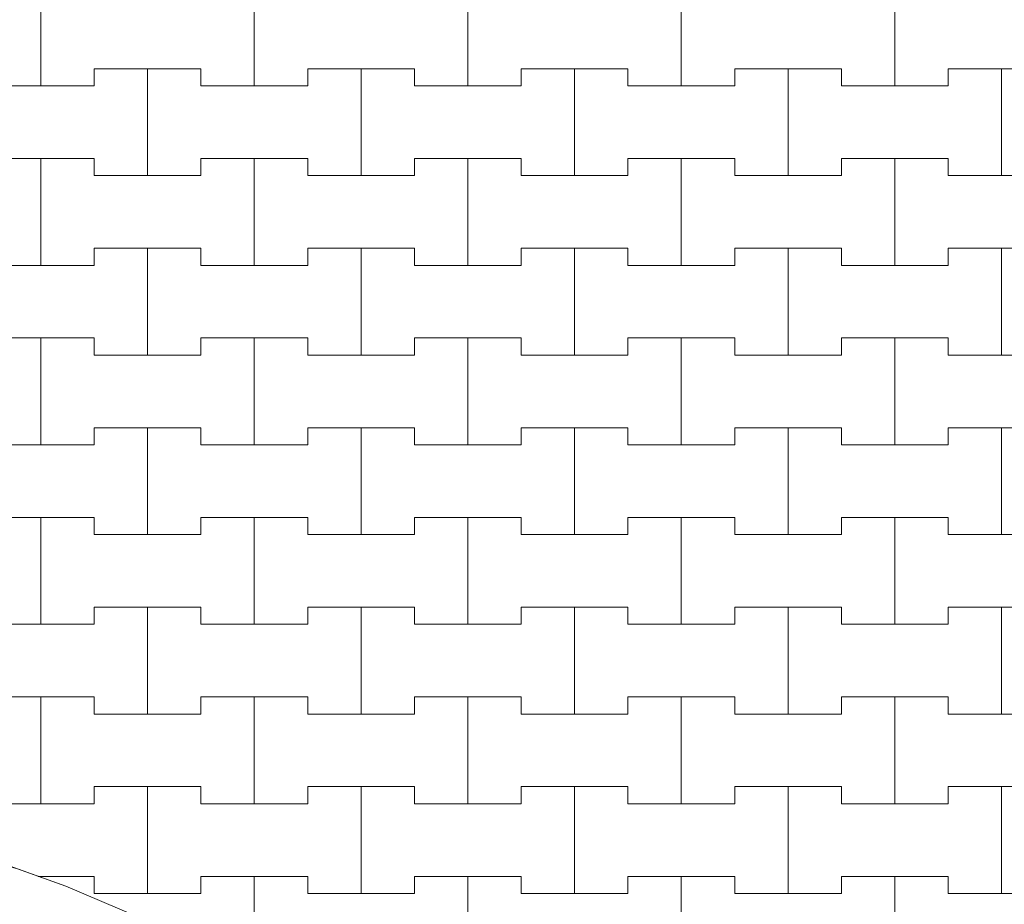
# Model space of a CAD drawing. Header units: millimetres. Extents: x 2826 to 3034, y 1533 to 1590.
# Tile 65 of 248: x 2941.76 to 2942.91, y 1566.5 to 1567.54. Entities that reach past the tile are written whole.
import ezdxf
from ezdxf.enums import TextEntityAlignment as Align

# ---------------------------------------------------------------- set-up
doc = ezdxf.new("R2010")
doc.units = ezdxf.units.MM
doc.layers.add('_Caneta_No__220', color=7, linetype='Continuous', lineweight=15, true_color=0x8a8a8a)
doc.styles.add('ESTILO_GERADO_2', font='arial.ttf')

# ---------------------------------------------------------------- blocks, each defined once
blk = doc.blocks.new('A$Cf44ad3b2')
at = {"layer": '_Caneta_No__220'}
for p, q in [((33.9887, 34.166), (33.9887, 34.291)), ((33.9887, 34.291), (33.9887, 34.166)), ((34.2387, 34.166), (34.2387, 34.291)), ((34.2387, 34.291), (34.2387, 34.166)), ((34.4887, 34.166), (34.4887, 34.291)), ((34.4887, 34.291), (34.4887, 34.166)), ((34.7387, 34.166), (34.7387, 34.291)), ((34.7387, 34.291), (34.7387, 34.166)), ((34.9887, 34.166), (34.9887, 34.291)), ((34.9887, 34.291), (34.9887, 34.166)), ((34.0512, 34.166), (34.0512, 34.186)), ((34.0512, 34.186), (34.0512, 34.166)), ((34.0512, 34.186), (34.1137, 34.186)), ((34.0512, 34.186), (34.1762, 34.186)), ((34.1137, 34.186), (34.1762, 34.186)), ((34.1137, 34.061), (34.1137, 34.186)), ((34.1137, 34.186), (34.1137, 34.061)), ((34.1762, 34.186), (34.1762, 34.166)), ((34.1762, 34.166), (34.1762, 34.186)), ((34.3012, 34.166), (34.3012, 34.186)), ((34.3012, 34.186), (34.3012, 34.166)), ((34.3012, 34.186), (34.3637, 34.186)), ((34.3012, 34.186), (34.4262, 34.186)), ((34.3637, 34.186), (34.4262, 34.186)), ((34.3637, 34.061), (34.3637, 34.186)), ((34.3637, 34.186), (34.3637, 34.061)), ((34.4262, 34.186), (34.4262, 34.166)), ((34.4262, 34.166), (34.4262, 34.186)), ((34.5512, 34.166), (34.5512, 34.186)), ((34.5512, 34.186), (34.5512, 34.166)), ((34.5512, 34.186), (34.6137, 34.186)), ((34.5512, 34.186), (34.6762, 34.186)), ((34.6137, 34.186), (34.6762, 34.186)), ((34.6137, 34.061), (34.6137, 34.186)), ((34.6137, 34.186), (34.6137, 34.061)), ((34.6762, 34.186), (34.6762, 34.166)), ((34.6762, 34.166), (34.6762, 34.186)), ((34.8012, 34.166), (34.8012, 34.186)), ((34.8012, 34.186), (34.8012, 34.166)), ((34.8012, 34.186), (34.8637, 34.186)), ((34.8012, 34.186), (34.9262, 34.186)), ((34.8637, 34.186), (34.9262, 34.186)), ((34.8637, 34.061), (34.8637, 34.186)), ((34.8637, 34.186), (34.8637, 34.061)), ((34.9262, 34.186), (34.9262, 34.166)), ((34.9262, 34.166), (34.9262, 34.186)), ((35.0512, 34.166), (35.0512, 34.186)), ((35.0512, 34.186), (35.0512, 34.166)), ((35.0512, 34.186), (35.1137, 34.186)), ((35.0512, 34.186), (35.1762, 34.186)), ((35.1137, 34.186), (35.1762, 34.186)), ((35.1137, 34.061), (35.1137, 34.186)), ((35.1137, 34.186), (35.1137, 34.061)), ((33.9262, 34.166), (33.9887, 34.166)), ((33.9262, 34.166), (34.0512, 34.166)), ((33.9887, 34.166), (34.0512, 34.166)), ((34.1762, 34.166), (34.2387, 34.166)), ((34.1762, 34.166), (34.3012, 34.166)), ((34.2387, 34.166), (34.3012, 34.166)), ((34.4262, 34.166), (34.4887, 34.166)), ((34.4262, 34.166), (34.5512, 34.166)), ((34.4887, 34.166), (34.5512, 34.166)), ((34.6762, 34.166), (34.7387, 34.166)), ((34.6762, 34.166), (34.8012, 34.166)), ((34.7387, 34.166), (34.8012, 34.166)), ((34.9262, 34.166), (34.9887, 34.166)), ((34.9262, 34.166), (35.0512, 34.166)), ((34.9887, 34.166), (35.0512, 34.166)), ((33.9262, 34.081), (33.9887, 34.081)), ((33.9262, 34.081), (34.0512, 34.081)), ((33.9887, 34.081), (34.0512, 34.081)), ((33.9887, 33.956), (33.9887, 34.081)), ((33.9887, 34.081), (33.9887, 33.956)), ((34.0512, 34.081), (34.0512, 34.061)), ((34.0512, 34.061), (34.0512, 34.081)), ((34.1762, 34.061), (34.1762, 34.081)), ((34.1762, 34.081), (34.1762, 34.061)), ((34.1762, 34.081), (34.2387, 34.081)), ((34.1762, 34.081), (34.3012, 34.081)), ((34.2387, 34.081), (34.3012, 34.081)), ((34.2387, 33.956), (34.2387, 34.081)), ((34.2387, 34.081), (34.2387, 33.956)), ((34.3012, 34.081), (34.3012, 34.061)), ((34.3012, 34.061), (34.3012, 34.081)), ((34.4262, 34.061), (34.4262, 34.081)), ((34.4262, 34.081), (34.4262, 34.061)), ((34.4262, 34.081), (34.4887, 34.081)), ((34.4262, 34.081), (34.5512, 34.081)), ((34.4887, 34.081), (34.5512, 34.081)), ((34.4887, 33.956), (34.4887, 34.081)), ((34.4887, 34.081), (34.4887, 33.956)), ((34.5512, 34.081), (34.5512, 34.061)), ((34.5512, 34.061), (34.5512, 34.081)), ((34.6762, 34.061), (34.6762, 34.081)), ((34.6762, 34.081), (34.6762, 34.061)), ((34.6762, 34.081), (34.7387, 34.081)), ((34.6762, 34.081), (34.8012, 34.081)), ((34.7387, 34.081), (34.8012, 34.081)), ((34.7387, 33.956), (34.7387, 34.081)), ((34.7387, 34.081), (34.7387, 33.956)), ((34.8012, 34.081), (34.8012, 34.061)), ((34.8012, 34.061), (34.8012, 34.081)), ((34.9262, 34.061), (34.9262, 34.081)), ((34.9262, 34.081), (34.9262, 34.061)), ((34.9262, 34.081), (34.9887, 34.081)), ((34.9262, 34.081), (35.0512, 34.081)), ((34.9887, 34.081), (35.0512, 34.081)), ((34.9887, 33.956), (34.9887, 34.081)), ((34.9887, 34.081), (34.9887, 33.956)), ((35.0512, 34.081), (35.0512, 34.061)), ((35.0512, 34.061), (35.0512, 34.081)), ((34.0512, 34.061), (34.1137, 34.061)), ((34.0512, 34.061), (34.1762, 34.061)), ((34.1137, 34.061), (34.1762, 34.061)), ((34.3012, 34.061), (34.3637, 34.061)), ((34.3012, 34.061), (34.4262, 34.061)), ((34.3637, 34.061), (34.4262, 34.061)), ((34.5512, 34.061), (34.6137, 34.061)), ((34.5512, 34.061), (34.6762, 34.061)), ((34.6137, 34.061), (34.6762, 34.061)), ((34.8012, 34.061), (34.8637, 34.061)), ((34.8012, 34.061), (34.9262, 34.061)), ((34.8637, 34.061), (34.9262, 34.061)), ((35.0512, 34.061), (35.1137, 34.061)), ((35.0512, 34.061), (35.1762, 34.061)), ((35.1137, 34.061), (35.1762, 34.061)), ((34.0512, 33.956), (34.0512, 33.976)), ((34.0512, 33.976), (34.0512, 33.956)), ((34.0512, 33.976), (34.1137, 33.976)), ((34.0512, 33.976), (34.1762, 33.976)), ((34.1137, 33.976), (34.1762, 33.976)), ((34.1137, 33.851), (34.1137, 33.976)), ((34.1137, 33.976), (34.1137, 33.851)), ((34.1762, 33.976), (34.1762, 33.956)), ((34.1762, 33.956), (34.1762, 33.976)), ((34.3012, 33.956), (34.3012, 33.976)), ((34.3012, 33.976), (34.3012, 33.956)), ((34.3012, 33.976), (34.3637, 33.976)), ((34.3012, 33.976), (34.4262, 33.976)), ((34.3637, 33.976), (34.4262, 33.976)), ((34.3637, 33.851), (34.3637, 33.976)), ((34.3637, 33.976), (34.3637, 33.851)), ((34.4262, 33.976), (34.4262, 33.956)), ((34.4262, 33.956), (34.4262, 33.976)), ((34.5512, 33.956), (34.5512, 33.976)), ((34.5512, 33.976), (34.5512, 33.956)), ((34.5512, 33.976), (34.6137, 33.976)), ((34.5512, 33.976), (34.6762, 33.976)), ((34.6137, 33.976), (34.6762, 33.976)), ((34.6137, 33.851), (34.6137, 33.976)), ((34.6137, 33.976), (34.6137, 33.851)), ((34.6762, 33.976), (34.6762, 33.956)), ((34.6762, 33.956), (34.6762, 33.976)), ((34.8012, 33.956), (34.8012, 33.976)), ((34.8012, 33.976), (34.8012, 33.956)), ((34.8012, 33.976), (34.8637, 33.976)), ((34.8012, 33.976), (34.9262, 33.976)), ((34.8637, 33.976), (34.9262, 33.976)), ((34.8637, 33.851), (34.8637, 33.976)), ((34.8637, 33.976), (34.8637, 33.851)), ((34.9262, 33.976), (34.9262, 33.956)), ((34.9262, 33.956), (34.9262, 33.976)), ((35.0512, 33.956), (35.0512, 33.976)), ((35.0512, 33.976), (35.0512, 33.956)), ((35.0512, 33.976), (35.1137, 33.976)), ((35.0512, 33.976), (35.1762, 33.976)), ((35.1137, 33.976), (35.1762, 33.976)), ((35.1137, 33.851), (35.1137, 33.976)), ((35.1137, 33.976), (35.1137, 33.851)), ((33.9262, 33.956), (33.9887, 33.956)), ((33.9262, 33.956), (34.0512, 33.956)), ((33.9887, 33.956), (34.0512, 33.956)), ((34.1762, 33.956), (34.2387, 33.956)), ((34.1762, 33.956), (34.3012, 33.956)), ((34.2387, 33.956), (34.3012, 33.956)), ((34.4262, 33.956), (34.4887, 33.956)), ((34.4262, 33.956), (34.5512, 33.956)), ((34.4887, 33.956), (34.5512, 33.956)), ((34.6762, 33.956), (34.7387, 33.956)), ((34.6762, 33.956), (34.8012, 33.956)), ((34.7387, 33.956), (34.8012, 33.956)), ((34.9262, 33.956), (34.9887, 33.956)), ((34.9262, 33.956), (35.0512, 33.956)), ((34.9887, 33.956), (35.0512, 33.956)), ((33.9262, 33.871), (33.9887, 33.871)), ((33.9262, 33.871), (34.0512, 33.871)), ((33.9887, 33.871), (34.0512, 33.871)), ((33.9887, 33.746), (33.9887, 33.871)), ((33.9887, 33.871), (33.9887, 33.746)), ((34.0512, 33.871), (34.0512, 33.851)), ((34.0512, 33.851), (34.0512, 33.871)), ((34.1762, 33.851), (34.1762, 33.871)), ((34.1762, 33.871), (34.1762, 33.851)), ((34.1762, 33.871), (34.2387, 33.871)), ((34.1762, 33.871), (34.3012, 33.871)), ((34.2387, 33.871), (34.3012, 33.871)), ((34.2387, 33.746), (34.2387, 33.871)), ((34.2387, 33.871), (34.2387, 33.746)), ((34.3012, 33.871), (34.3012, 33.851)), ((34.3012, 33.851), (34.3012, 33.871)), ((34.4262, 33.851), (34.4262, 33.871)), ((34.4262, 33.871), (34.4262, 33.851)), ((34.4262, 33.871), (34.4887, 33.871)), ((34.4262, 33.871), (34.5512, 33.871)), ((34.4887, 33.871), (34.5512, 33.871)), ((34.4887, 33.746), (34.4887, 33.871)), ((34.4887, 33.871), (34.4887, 33.746)), ((34.5512, 33.871), (34.5512, 33.851)), ((34.5512, 33.851), (34.5512, 33.871)), ((34.6762, 33.851), (34.6762, 33.871)), ((34.6762, 33.871), (34.6762, 33.851)), ((34.6762, 33.871), (34.7387, 33.871)), ((34.6762, 33.871), (34.8012, 33.871)), ((34.7387, 33.871), (34.8012, 33.871)), ((34.7387, 33.746), (34.7387, 33.871)), ((34.7387, 33.871), (34.7387, 33.746)), ((34.8012, 33.871), (34.8012, 33.851)), ((34.8012, 33.851), (34.8012, 33.871)), ((34.9262, 33.851), (34.9262, 33.871)), ((34.9262, 33.871), (34.9262, 33.851)), ((34.9262, 33.871), (34.9887, 33.871)), ((34.9262, 33.871), (35.0512, 33.871)), ((34.9887, 33.871), (35.0512, 33.871)), ((34.9887, 33.746), (34.9887, 33.871)), ((34.9887, 33.871), (34.9887, 33.746)), ((35.0512, 33.871), (35.0512, 33.851)), ((35.0512, 33.851), (35.0512, 33.871)), ((34.0512, 33.851), (34.1137, 33.851)), ((34.0512, 33.851), (34.1762, 33.851)), ((34.1137, 33.851), (34.1762, 33.851)), ((34.3012, 33.851), (34.3637, 33.851)), ((34.3012, 33.851), (34.4262, 33.851)), ((34.3637, 33.851), (34.4262, 33.851)), ((34.5512, 33.851), (34.6137, 33.851)), ((34.5512, 33.851), (34.6762, 33.851)), ((34.6137, 33.851), (34.6762, 33.851)), ((34.8012, 33.851), (34.8637, 33.851)), ((34.8012, 33.851), (34.9262, 33.851)), ((34.8637, 33.851), (34.9262, 33.851)), ((35.0512, 33.851), (35.1137, 33.851)), ((35.0512, 33.851), (35.1762, 33.851)), ((35.1137, 33.851), (35.1762, 33.851)), ((34.0512, 33.746), (34.0512, 33.766)), ((34.0512, 33.766), (34.0512, 33.746)), ((34.0512, 33.766), (34.1137, 33.766)), ((34.0512, 33.766), (34.1762, 33.766)), ((34.1137, 33.766), (34.1762, 33.766)), ((34.1137, 33.641), (34.1137, 33.766)), ((34.1137, 33.766), (34.1137, 33.641)), ((34.1762, 33.766), (34.1762, 33.746)), ((34.1762, 33.746), (34.1762, 33.766)), ((34.3012, 33.746), (34.3012, 33.766)), ((34.3012, 33.766), (34.3012, 33.746)), ((34.3012, 33.766), (34.3637, 33.766)), ((34.3012, 33.766), (34.4262, 33.766)), ((34.3637, 33.766), (34.4262, 33.766)), ((34.3637, 33.641), (34.3637, 33.766)), ((34.3637, 33.766), (34.3637, 33.641)), ((34.4262, 33.766), (34.4262, 33.746)), ((34.4262, 33.746), (34.4262, 33.766)), ((34.5512, 33.746), (34.5512, 33.766)), ((34.5512, 33.766), (34.5512, 33.746)), ((34.5512, 33.766), (34.6137, 33.766)), ((34.5512, 33.766), (34.6762, 33.766)), ((34.6137, 33.766), (34.6762, 33.766)), ((34.6137, 33.641), (34.6137, 33.766)), ((34.6137, 33.766), (34.6137, 33.641)), ((34.6762, 33.766), (34.6762, 33.746)), ((34.6762, 33.746), (34.6762, 33.766)), ((34.8012, 33.746), (34.8012, 33.766)), ((34.8012, 33.766), (34.8012, 33.746)), ((34.8012, 33.766), (34.8637, 33.766)), ((34.8012, 33.766), (34.9262, 33.766)), ((34.8637, 33.766), (34.9262, 33.766)), ((34.8637, 33.641), (34.8637, 33.766)), ((34.8637, 33.766), (34.8637, 33.641)), ((34.9262, 33.766), (34.9262, 33.746)), ((34.9262, 33.746), (34.9262, 33.766)), ((35.0512, 33.746), (35.0512, 33.766)), ((35.0512, 33.766), (35.0512, 33.746)), ((35.0512, 33.766), (35.1137, 33.766)), ((35.0512, 33.766), (35.1762, 33.766)), ((35.1137, 33.766), (35.1762, 33.766)), ((35.1137, 33.641), (35.1137, 33.766)), ((35.1137, 33.766), (35.1137, 33.641)), ((33.9262, 33.746), (33.9887, 33.746)), ((33.9262, 33.746), (34.0512, 33.746)), ((33.9887, 33.746), (34.0512, 33.746)), ((34.1762, 33.746), (34.2387, 33.746)), ((34.1762, 33.746), (34.3012, 33.746)), ((34.2387, 33.746), (34.3012, 33.746)), ((34.4262, 33.746), (34.4887, 33.746)), ((34.4262, 33.746), (34.5512, 33.746)), ((34.4887, 33.746), (34.5512, 33.746)), ((34.6762, 33.746), (34.7387, 33.746)), ((34.6762, 33.746), (34.8012, 33.746)), ((34.7387, 33.746), (34.8012, 33.746)), ((34.9262, 33.746), (34.9887, 33.746)), ((34.9262, 33.746), (35.0512, 33.746)), ((34.9887, 33.746), (35.0512, 33.746)), ((33.9262, 33.661), (33.9887, 33.661)), ((33.9262, 33.661), (34.0512, 33.661)), ((33.9887, 33.661), (34.0512, 33.661)), ((33.9887, 33.536), (33.9887, 33.661)), ((33.9887, 33.661), (33.9887, 33.536)), ((34.0512, 33.661), (34.0512, 33.641)), ((34.0512, 33.641), (34.0512, 33.661)), ((34.1762, 33.641), (34.1762, 33.661)), ((34.1762, 33.661), (34.1762, 33.641)), ((34.1762, 33.661), (34.2387, 33.661)), ((34.1762, 33.661), (34.3012, 33.661)), ((34.2387, 33.661), (34.3012, 33.661)), ((34.2387, 33.536), (34.2387, 33.661)), ((34.2387, 33.661), (34.2387, 33.536)), ((34.3012, 33.661), (34.3012, 33.641)), ((34.3012, 33.641), (34.3012, 33.661)), ((34.4262, 33.641), (34.4262, 33.661)), ((34.4262, 33.661), (34.4262, 33.641)), ((34.4262, 33.661), (34.4887, 33.661)), ((34.4262, 33.661), (34.5512, 33.661)), ((34.4887, 33.661), (34.5512, 33.661)), ((34.4887, 33.536), (34.4887, 33.661)), ((34.4887, 33.661), (34.4887, 33.536)), ((34.5512, 33.661), (34.5512, 33.641)), ((34.5512, 33.641), (34.5512, 33.661)), ((34.6762, 33.641), (34.6762, 33.661)), ((34.6762, 33.661), (34.6762, 33.641)), ((34.6762, 33.661), (34.7387, 33.661)), ((34.6762, 33.661), (34.8012, 33.661)), ((34.7387, 33.661), (34.8012, 33.661)), ((34.7387, 33.536), (34.7387, 33.661)), ((34.7387, 33.661), (34.7387, 33.536)), ((34.8012, 33.661), (34.8012, 33.641)), ((34.8012, 33.641), (34.8012, 33.661)), ((34.9262, 33.641), (34.9262, 33.661)), ((34.9262, 33.661), (34.9262, 33.641)), ((34.9262, 33.661), (34.9887, 33.661)), ((34.9262, 33.661), (35.0512, 33.661)), ((34.9887, 33.661), (35.0512, 33.661)), ((34.9887, 33.536), (34.9887, 33.661)), ((34.9887, 33.661), (34.9887, 33.536)), ((35.0512, 33.661), (35.0512, 33.641)), ((35.0512, 33.641), (35.0512, 33.661)), ((34.0512, 33.641), (34.1137, 33.641)), ((34.0512, 33.641), (34.1762, 33.641)), ((34.1137, 33.641), (34.1762, 33.641)), ((34.3012, 33.641), (34.3637, 33.641)), ((34.3012, 33.641), (34.4262, 33.641)), ((34.3637, 33.641), (34.4262, 33.641)), ((34.5512, 33.641), (34.6137, 33.641)), ((34.5512, 33.641), (34.6762, 33.641)), ((34.6137, 33.641), (34.6762, 33.641)), ((34.8012, 33.641), (34.8637, 33.641)), ((34.8012, 33.641), (34.9262, 33.641)), ((34.8637, 33.641), (34.9262, 33.641)), ((35.0512, 33.641), (35.1137, 33.641)), ((35.0512, 33.641), (35.1762, 33.641)), ((35.1137, 33.641), (35.1762, 33.641)), ((34.0512, 33.536), (34.0512, 33.556)), ((34.0512, 33.556), (34.0512, 33.536)), ((34.0512, 33.556), (34.1137, 33.556)), ((34.0512, 33.556), (34.1762, 33.556)), ((34.1137, 33.556), (34.1762, 33.556)), ((34.1137, 33.431), (34.1137, 33.556)), ((34.1137, 33.556), (34.1137, 33.431)), ((34.1762, 33.556), (34.1762, 33.536)), ((34.1762, 33.536), (34.1762, 33.556)), ((34.3012, 33.536), (34.3012, 33.556)), ((34.3012, 33.556), (34.3012, 33.536)), ((34.3012, 33.556), (34.3637, 33.556)), ((34.3012, 33.556), (34.4262, 33.556)), ((34.3637, 33.556), (34.4262, 33.556)), ((34.3637, 33.431), (34.3637, 33.556)), ((34.3637, 33.556), (34.3637, 33.431)), ((34.4262, 33.556), (34.4262, 33.536)), ((34.4262, 33.536), (34.4262, 33.556)), ((34.5512, 33.536), (34.5512, 33.556)), ((34.5512, 33.556), (34.5512, 33.536)), ((34.5512, 33.556), (34.6137, 33.556)), ((34.5512, 33.556), (34.6762, 33.556)), ((34.6137, 33.556), (34.6762, 33.556)), ((34.6137, 33.431), (34.6137, 33.556)), ((34.6137, 33.556), (34.6137, 33.431)), ((34.6762, 33.556), (34.6762, 33.536)), ((34.6762, 33.536), (34.6762, 33.556)), ((34.8012, 33.536), (34.8012, 33.556)), ((34.8012, 33.556), (34.8012, 33.536)), ((34.8012, 33.556), (34.8637, 33.556)), ((34.8012, 33.556), (34.9262, 33.556)), ((34.8637, 33.556), (34.9262, 33.556)), ((34.8637, 33.431), (34.8637, 33.556)), ((34.8637, 33.556), (34.8637, 33.431)), ((34.9262, 33.556), (34.9262, 33.536)), ((34.9262, 33.536), (34.9262, 33.556)), ((35.0512, 33.536), (35.0512, 33.556)), ((35.0512, 33.556), (35.0512, 33.536)), ((35.0512, 33.556), (35.1137, 33.556)), ((35.0512, 33.556), (35.1762, 33.556)), ((35.1137, 33.556), (35.1762, 33.556)), ((35.1137, 33.431), (35.1137, 33.556)), ((35.1137, 33.556), (35.1137, 33.431)), ((33.9262, 33.536), (33.9887, 33.536)), ((33.9262, 33.536), (34.0512, 33.536)), ((33.9887, 33.536), (34.0512, 33.536)), ((34.1762, 33.536), (34.2387, 33.536)), ((34.1762, 33.536), (34.3012, 33.536)), ((34.2387, 33.536), (34.3012, 33.536)), ((34.4262, 33.536), (34.4887, 33.536)), ((34.4262, 33.536), (34.5512, 33.536)), ((34.4887, 33.536), (34.5512, 33.536)), ((34.6762, 33.536), (34.7387, 33.536)), ((34.6762, 33.536), (34.8012, 33.536)), ((34.7387, 33.536), (34.8012, 33.536)), ((34.9262, 33.536), (34.9887, 33.536)), ((34.9262, 33.536), (35.0512, 33.536)), ((34.9887, 33.536), (35.0512, 33.536)), ((33.9262, 33.451), (33.9887, 33.451)), ((33.9262, 33.451), (34.0512, 33.451)), ((33.9887, 33.451), (34.0512, 33.451)), ((33.9887, 33.326), (33.9887, 33.451)), ((33.9887, 33.451), (33.9887, 33.326)), ((34.0512, 33.451), (34.0512, 33.431)), ((34.0512, 33.431), (34.0512, 33.451)), ((34.1762, 33.431), (34.1762, 33.451)), ((34.1762, 33.451), (34.1762, 33.431)), ((34.1762, 33.451), (34.2387, 33.451)), ((34.1762, 33.451), (34.3012, 33.451)), ((34.2387, 33.451), (34.3012, 33.451)), ((34.2387, 33.326), (34.2387, 33.451)), ((34.2387, 33.451), (34.2387, 33.326)), ((34.3012, 33.451), (34.3012, 33.431)), ((34.3012, 33.431), (34.3012, 33.451)), ((34.4262, 33.431), (34.4262, 33.451)), ((34.4262, 33.451), (34.4262, 33.431)), ((34.4262, 33.451), (34.4887, 33.451)), ((34.4262, 33.451), (34.5512, 33.451)), ((34.4887, 33.451), (34.5512, 33.451)), ((34.4887, 33.326), (34.4887, 33.451)), ((34.4887, 33.451), (34.4887, 33.326)), ((34.5512, 33.451), (34.5512, 33.431)), ((34.5512, 33.431), (34.5512, 33.451)), ((34.6762, 33.431), (34.6762, 33.451)), ((34.6762, 33.451), (34.6762, 33.431)), ((34.6762, 33.451), (34.7387, 33.451)), ((34.6762, 33.451), (34.8012, 33.451)), ((34.7387, 33.451), (34.8012, 33.451)), ((34.7387, 33.326), (34.7387, 33.451)), ((34.7387, 33.451), (34.7387, 33.326)), ((34.8012, 33.451), (34.8012, 33.431)), ((34.8012, 33.431), (34.8012, 33.451)), ((34.9262, 33.431), (34.9262, 33.451)), ((34.9262, 33.451), (34.9262, 33.431)), ((34.9262, 33.451), (34.9887, 33.451)), ((34.9262, 33.451), (35.0512, 33.451)), ((34.9887, 33.451), (35.0512, 33.451)), ((34.9887, 33.326), (34.9887, 33.451)), ((34.9887, 33.451), (34.9887, 33.326)), ((35.0512, 33.451), (35.0512, 33.431)), ((35.0512, 33.431), (35.0512, 33.451)), ((34.0512, 33.431), (34.1137, 33.431)), ((34.0512, 33.431), (34.1762, 33.431)), ((34.1137, 33.431), (34.1762, 33.431)), ((34.3012, 33.431), (34.3637, 33.431)), ((34.3012, 33.431), (34.4262, 33.431)), ((34.3637, 33.431), (34.4262, 33.431)), ((34.5512, 33.431), (34.6137, 33.431)), ((34.5512, 33.431), (34.6762, 33.431)), ((34.6137, 33.431), (34.6762, 33.431)), ((34.8012, 33.431), (34.8637, 33.431)), ((34.8012, 33.431), (34.9262, 33.431)), ((34.8637, 33.431), (34.9262, 33.431)), ((35.0512, 33.431), (35.1137, 33.431)), ((35.0512, 33.431), (35.1762, 33.431)), ((35.1137, 33.431), (35.1762, 33.431)), ((34.0512, 33.326), (34.0512, 33.346)), ((34.0512, 33.346), (34.0512, 33.326)), ((34.0512, 33.346), (34.1137, 33.346)), ((34.0512, 33.346), (34.1762, 33.346)), ((34.1137, 33.346), (34.1762, 33.346)), ((34.1137, 33.221), (34.1137, 33.346)), ((34.1137, 33.346), (34.1137, 33.221)), ((34.1762, 33.346), (34.1762, 33.326)), ((34.1762, 33.326), (34.1762, 33.346)), ((34.3012, 33.326), (34.3012, 33.346)), ((34.3012, 33.346), (34.3012, 33.326)), ((34.3012, 33.346), (34.3637, 33.346)), ((34.3012, 33.346), (34.4262, 33.346)), ((34.3637, 33.346), (34.4262, 33.346)), ((34.3637, 33.221), (34.3637, 33.346)), ((34.3637, 33.346), (34.3637, 33.221)), ((34.4262, 33.346), (34.4262, 33.326)), ((34.4262, 33.326), (34.4262, 33.346)), ((34.5512, 33.326), (34.5512, 33.346)), ((34.5512, 33.346), (34.5512, 33.326)), ((34.5512, 33.346), (34.6137, 33.346)), ((34.5512, 33.346), (34.6762, 33.346)), ((34.6137, 33.346), (34.6762, 33.346)), ((34.6137, 33.221), (34.6137, 33.346)), ((34.6137, 33.346), (34.6137, 33.221)), ((34.6762, 33.346), (34.6762, 33.326)), ((34.6762, 33.326), (34.6762, 33.346)), ((34.8012, 33.326), (34.8012, 33.346)), ((34.8012, 33.346), (34.8012, 33.326)), ((34.8012, 33.346), (34.8637, 33.346)), ((34.8012, 33.346), (34.9262, 33.346)), ((34.8637, 33.346), (34.9262, 33.346)), ((34.8637, 33.221), (34.8637, 33.346)), ((34.8637, 33.346), (34.8637, 33.221)), ((34.9262, 33.346), (34.9262, 33.326)), ((34.9262, 33.326), (34.9262, 33.346)), ((35.0512, 33.326), (35.0512, 33.346)), ((35.0512, 33.346), (35.0512, 33.326)), ((35.0512, 33.346), (35.1137, 33.346)), ((35.0512, 33.346), (35.1762, 33.346)), ((35.1137, 33.346), (35.1762, 33.346)), ((35.1137, 33.221), (35.1137, 33.346)), ((35.1137, 33.346), (35.1137, 33.221)), ((33.9262, 33.326), (33.9887, 33.326)), ((33.9262, 33.326), (34.0512, 33.326)), ((33.9887, 33.326), (34.0512, 33.326)), ((34.1762, 33.326), (34.2387, 33.326)), ((34.1762, 33.326), (34.3012, 33.326)), ((34.2387, 33.326), (34.3012, 33.326)), ((34.4262, 33.326), (34.4887, 33.326)), ((34.4262, 33.326), (34.5512, 33.326)), ((34.4887, 33.326), (34.5512, 33.326)), ((34.6762, 33.326), (34.7387, 33.326)), ((34.6762, 33.326), (34.8012, 33.326)), ((34.7387, 33.326), (34.8012, 33.326)), ((34.9262, 33.326), (34.9887, 33.326)), ((34.9262, 33.326), (35.0512, 33.326)), ((34.9887, 33.326), (35.0512, 33.326)), ((33.9856, 33.241), (33.9887, 33.241)), ((33.9856, 33.241), (34.0512, 33.241)), ((33.9887, 33.241), (34.0512, 33.241)), ((33.9887, 33.2399), (33.9887, 33.241)), ((33.9887, 33.241), (33.9887, 33.2399)), ((34.0512, 33.241), (34.0512, 33.221)), ((34.0512, 33.221), (34.0512, 33.241)), ((34.1762, 33.221), (34.1762, 33.241)), ((34.1762, 33.241), (34.1762, 33.221)), ((34.1762, 33.241), (34.2387, 33.241)), ((34.1762, 33.241), (34.3012, 33.241)), ((34.2387, 33.241), (34.3012, 33.241)), ((34.2387, 33.1356), (34.2387, 33.241)), ((34.2387, 33.241), (34.2387, 33.1356)), ((34.3012, 33.241), (34.3012, 33.221)), ((34.3012, 33.221), (34.3012, 33.241)), ((34.4262, 33.221), (34.4262, 33.241)), ((34.4262, 33.241), (34.4262, 33.221)), ((34.4262, 33.241), (34.4887, 33.241)), ((34.4262, 33.241), (34.5512, 33.241)), ((34.4887, 33.241), (34.5512, 33.241)), ((34.4887, 33.116), (34.4887, 33.241)), ((34.4887, 33.241), (34.4887, 33.116)), ((34.5512, 33.241), (34.5512, 33.221)), ((34.5512, 33.221), (34.5512, 33.241)), ((34.6762, 33.221), (34.6762, 33.241)), ((34.6762, 33.241), (34.6762, 33.221)), ((34.6762, 33.241), (34.7387, 33.241)), ((34.6762, 33.241), (34.8012, 33.241)), ((34.7387, 33.241), (34.8012, 33.241)), ((34.7387, 33.116), (34.7387, 33.241)), ((34.7387, 33.241), (34.7387, 33.116)), ((34.8012, 33.241), (34.8012, 33.221)), ((34.8012, 33.221), (34.8012, 33.241)), ((34.9262, 33.221), (34.9262, 33.241)), ((34.9262, 33.241), (34.9262, 33.221)), ((34.9262, 33.241), (34.9887, 33.241)), ((34.9262, 33.241), (35.0512, 33.241)), ((34.9887, 33.241), (35.0512, 33.241)), ((34.9887, 33.116), (34.9887, 33.241)), ((34.9887, 33.241), (34.9887, 33.116)), ((35.0512, 33.241), (35.0512, 33.221)), ((35.0512, 33.221), (35.0512, 33.241)), ((34.0512, 33.221), (34.1137, 33.221)), ((34.0512, 33.221), (34.1762, 33.221)), ((34.1137, 33.221), (34.1762, 33.221)), ((34.3012, 33.221), (34.3637, 33.221)), ((34.3012, 33.221), (34.4262, 33.221)), ((34.3637, 33.221), (34.4262, 33.221)), ((34.5512, 33.221), (34.6137, 33.221)), ((34.5512, 33.221), (34.6762, 33.221)), ((34.6137, 33.221), (34.6762, 33.221)), ((34.8012, 33.221), (34.8637, 33.221)), ((34.8012, 33.221), (34.9262, 33.221)), ((34.8637, 33.221), (34.9262, 33.221)), ((35.0512, 33.221), (35.1137, 33.221)), ((35.0512, 33.221), (35.1762, 33.221)), ((35.1137, 33.221), (35.1762, 33.221))]:
    blk.add_line(p, q, dxfattribs=at)
for points in [[(35.3609, 32.3728), (34.9881, 32.5791), (34.6345, 32.8602), (34.5558, 32.9288), (34.4564, 33.0047), (34.3519, 33.0721), (34.2442, 33.1333), (34.0179, 33.2294), (33.9023, 33.2711), (33.7831, 33.2985), (33.6628, 33.319), (33.5414, 33.331), (33.4196, 33.3362), (33.2954, 33.322), (32.7497, 33.2592)], [(39.458, 33.4386), (39.1634, 33.4102), (38.8752, 33.3388), (38.6003, 33.2212), (38.3448, 33.0619), (37.7753, 32.5975), (37.4059, 32.3831), (37.0082, 32.2377), (36.5937, 32.1655), (36.1741, 32.1641), (35.7593, 32.2317), (35.3609, 32.3728), (34.9881, 32.5791), (34.5558, 32.9288), (34.4214, 33.0273), (34.2442, 33.1333), (34.0179, 33.2294), (33.9601, 33.2502), (33.7594, 33.3025), (33.7232, 33.3106), (33.6392, 33.3214), (33.4196, 33.3362), (32.7497, 33.2592)]]:
    blk.add_lwpolyline(points, dxfattribs=at)
at = {"layer": '_Caneta_No__220', "style": 'ESTILO_GERADO_2'}
for p in [(50.2713, 22.5674), (50.8713, 22.5674)]:
    blk.add_attdef('txt', text='', height=0.12, dxfattribs=at).set_placement(p, align=Align.MIDDLE_CENTER)
blk.add_attdef('txt', text='', height=0.12, rotation=90, dxfattribs=at).set_placement((17.1363, 18.425), align=Align.MIDDLE_CENTER)

msp = doc.modelspace()

# ---------------------------------------------------------------- block references
msp.add_blockref('A$Cf44ad3b2', (2907.7964, 1533.293))

doc.saveas('drawing.dxf')
